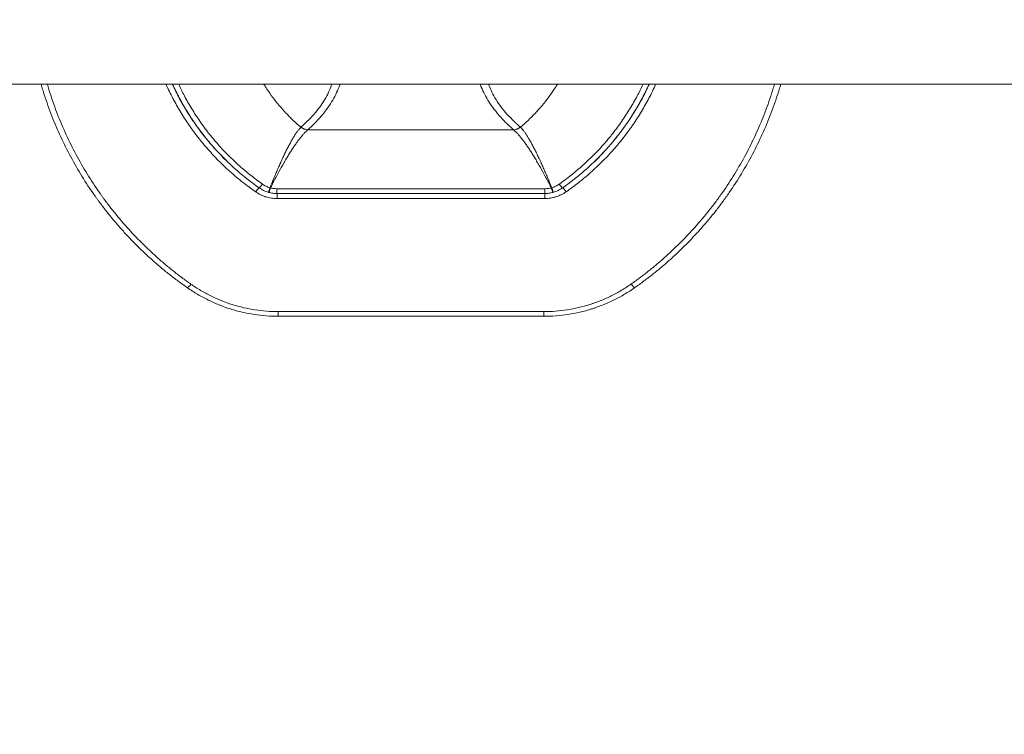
# Model space of a CAD drawing. Header units: millimetres. Extents: x -10 to 594, y 0 to 420.
# Tile 252 of 256: x 232.59 to 240.55, y 233.09 to 238.87. Entities that reach past the tile are written whole.
import ezdxf

# ---------------------------------------------------------------- set-up
doc = ezdxf.new("R2010")
doc.units = ezdxf.units.MM
doc.layers.add('1', color=7, linetype='Continuous', true_color=0xffffff)

msp = doc.modelspace()

# ---------------------------------------------------------------- linework, layer by layer
at = {"layer": '1', "color": 155, "linetype": 'Continuous', "lineweight": 18}
for p, q in [((209.8742, 238.3475), (257.0753, 238.3475)), ((209.8742, 238.3475), (257.0753, 238.3475)), ((234.6711, 237.4641), (234.6711, 237.4641)), ((236.8341, 237.4641), (236.8342, 237.4641)), ((236.9002, 237.473), (236.9003, 237.473)), ((234.6806, 236.4717), (234.6806, 236.4717)), ((236.8267, 236.4717), (236.8267, 236.4718))]:
    msp.add_line(p, q, dxfattribs=at)
at = {"layer": '1', "color": 155, "linetype": 'Continuous', "lineweight": 13}
msp.add_line((234.9207, 237.9792), (236.5812, 237.9792), dxfattribs=at)
for centre, major_axis, ratio, start_param, end_param in [((234.9187, 238.0734), (0.0698, -0.0716), 0.920336, 4.856808, 5.468617), ((234.9207, 238.0753), (0.0671, -0.0741), 0.919666, 4.89071, 5.50487), ((236.5813, 238.0753), (0.0663, 0.0748), 0.9177, 3.908621, 4.52278), ((236.5834, 238.0734), (0.069, 0.0724), 0.918442, 3.944375, 4.556184), ((234.4988, 237.4693), (0.0286, 0.041), 0.093181, 6.261892, 7.71576), ((234.5562, 237.5503), (0.0286, 0.041), 0.08923, 3.120307, 4.521523), ((234.6161, 237.5218), (0.0137, 0.0481), 0.019893, 3.11802, 4.48766), ((234.6182, 237.5212), (0.0132, 0.0482), 0.060728, 3.117947, 4.481223), ((234.6711, 237.5141), (0, 0.05), 0.003341, 1.799227, 3.14161), ((236.8341, 237.5141), (0, 0.05), 0.003341, 1.799227, 3.14161), ((236.887, 237.5212), (-0.0132, 0.0482), 0.067169, 1.8002, 3.141855), ((236.8891, 237.5218), (-0.0137, 0.0481), 0.026324, 1.793692, 3.163331), ((236.949, 237.5503), (-0.0287, 0.041), 0.094687, 1.757818, 3.159032), ((237.0066, 237.4693), (-0.0287, 0.041), 0.098635, 4.846761, 6.300631), ((234.6712, 237.4151), (0, 0.05), 0.003341, 4.883528, 6.283238), ((236.8343, 237.4151), (0, 0.05), 0.003341, 4.883528, 6.283238), ((233.976, 236.7434), (-0.0286, -0.041), 0.130253, 6.26181, 7.664146), ((237.5326, 236.7445), (0.0287, -0.0409), 0.135918, 4.898067, 6.300671), ((234.6806, 236.5217), (0, -0.05), 0.003341, 4.961444, 6.283433), ((236.8267, 236.5217), (0, -0.05), 0.003341, 4.961444, 6.283433)]:
    msp.add_ellipse(centre, major_axis=major_axis, ratio=ratio, start_param=start_param, end_param=end_param, dxfattribs=at)
at = {"layer": '1', "color": 155, "linetype": 'Continuous', "lineweight": 18}
for points, degree, knots in [([(284.5775, 228.952), (284.0629, 228.9537), (280.55, 228.9634), (275.5603, 228.9666), (269.0914, 228.9802), (261.365, 228.9915), (253.093, 229.0168), (246.1426, 229.049), (237.9324, 229.0832), (229.7221, 229.1468), (221.4104, 229.2176), (213.4798, 229.2702), (206.5459, 229.3815), (201.6653, 229.4947), (198.0087, 229.6097), (195.2838, 229.7122), (192.5623, 229.8322), (189.8445, 229.9721), (187.1323, 230.1347), (184.0013, 230.3579), (180.6656, 230.6437), (177.6764, 230.9464), (175.0308, 231.254), (172.7261, 231.5541), (170.7602, 231.8342), (169.0929, 232.0893), (167.4314, 232.3618), (165.7771, 232.6521), (164.1317, 232.9614), (162.4961, 233.2899), (160.8704, 233.6384), (159.2551, 234.0075), (157.6503, 234.3986), (156.0563, 234.8116), (154.4731, 235.2471), (153.0632, 235.6582), (151.8138, 236.0415), (150.5694, 236.4394), (149.3323, 236.855), (148.3094, 237.2112), (147.2341, 237.598), (146.0135, 238.0515), (144.899, 238.4795), (143.9937, 238.8395), (142.8887, 239.2923), (141.6886, 239.7983), (140.4932, 240.3166), (139.2067, 240.8922), (137.7303, 241.5763), (136.264, 242.2794), (134.678, 243.0648), (132.8161, 244.0185), (131.1016, 244.9316), (129.3667, 245.8869), (127.7818, 246.7884), (126.4595, 247.5595), (125.26, 248.2694), (124.2258, 248.9078), (123.5002, 249.3548), (122.9184, 249.7159), (122.4836, 249.9833)], 5, [0, 0, 0, 0, 0, 0, 0.015283, 0.104343, 0.148209, 0.192151, 0.229502, 0.260994, 0.310796, 0.392089, 0.436031, 0.476403, 0.496728, 0.517047, 0.537355, 0.544946, 0.557655, 0.577946, 0.598232, 0.618517, 0.638809, 0.657882, 0.668046, 0.678219, 0.688402, 0.698585, 0.708746, 0.718887, 0.729009, 0.739114, 0.749204, 0.759282, 0.76935, 0.779412, 0.78947, 0.799529, 0.804424, 0.809593, 0.819664, 0.829745, 0.833077, 0.83984, 0.849951, 0.856739, 0.860082, 0.870232, 0.880405, 0.890596, 0.900782, 0.910962, 0.921136, 0.935843, 0.956181, 0.961791, 0.973179, 0.97845, 0.983951, 1, 1, 1, 1, 1, 1]), ([(122.4836, 249.9833), (122.9184, 249.7159), (123.5002, 249.3548), (124.2258, 248.9078), (125.26, 248.2694), (126.4595, 247.5595), (127.7818, 246.7884), (129.3667, 245.8869), (131.1016, 244.9316), (132.8161, 244.0185), (134.678, 243.0648), (136.264, 242.2794), (137.7303, 241.5763), (139.2067, 240.8922), (140.4932, 240.3166), (141.6886, 239.7983), (142.8887, 239.2923), (143.9937, 238.8395), (144.899, 238.4795), (146.0135, 238.0515), (147.2341, 237.598), (148.3094, 237.2112), (149.3323, 236.855), (150.5694, 236.4394), (151.8138, 236.0415), (153.0632, 235.6582), (154.4731, 235.2471), (156.0563, 234.8116), (157.6503, 234.3986), (159.2551, 234.0075), (160.8704, 233.6384), (162.4961, 233.2899), (164.1317, 232.9614), (165.7771, 232.6521), (167.4314, 232.3618), (169.0929, 232.0893), (170.7602, 231.8342), (172.7261, 231.5541), (175.0308, 231.254), (177.6764, 230.9464), (180.6656, 230.6437), (184.0013, 230.3579), (187.1323, 230.1347), (189.8445, 229.9721), (192.5623, 229.8322), (195.2838, 229.7122), (198.0087, 229.6097), (201.6653, 229.4947), (206.5459, 229.3815), (213.4798, 229.2702), (221.4104, 229.2176), (229.7221, 229.1468), (237.9324, 229.0832), (246.1426, 229.049), (253.093, 229.0168), (261.365, 228.9915), (269.0914, 228.9802), (275.5603, 228.9666), (280.55, 228.9634), (284.0629, 228.9537), (284.5775, 228.952)], 5, [0, 0, 0, 0, 0, 0, 0.016049, 0.02155, 0.026821, 0.038209, 0.043819, 0.064157, 0.078864, 0.089038, 0.099218, 0.109404, 0.119595, 0.129768, 0.139918, 0.143261, 0.150049, 0.16016, 0.166923, 0.170255, 0.180336, 0.190407, 0.195576, 0.200471, 0.21053, 0.220588, 0.23065, 0.240718, 0.250796, 0.260886, 0.270991, 0.281113, 0.291254, 0.301415, 0.311598, 0.321781, 0.331954, 0.342118, 0.361191, 0.381483, 0.401768, 0.422054, 0.442345, 0.455054, 0.462645, 0.482953, 0.503272, 0.523597, 0.563969, 0.607911, 0.689204, 0.739006, 0.770498, 0.807849, 0.851791, 0.895657, 0.984717, 1, 1, 1, 1, 1, 1]), ([(284.8918, 228.8329), (284.3143, 228.8347), (280.7384, 228.844), (275.6857, 228.8459), (269.1536, 228.8579), (261.3639, 228.8673), (253.0915, 228.8905), (246.1409, 228.9208), (237.9303, 228.953), (229.7195, 229.0144), (221.4076, 229.0831), (213.4743, 229.1337), (206.536, 229.2433), (201.6513, 229.3553), (197.9908, 229.4694), (195.2621, 229.5714), (192.5362, 229.6908), (189.8134, 229.8303), (187.0949, 229.9925), (183.9554, 230.2156), (180.6096, 230.5014), (177.61, 230.8043), (174.9544, 231.1123), (172.6406, 231.413), (170.6666, 231.6937), (168.9917, 231.9496), (167.3224, 232.2229), (165.66, 232.5142), (164.006, 232.8246), (162.3615, 233.1545), (160.7268, 233.5044), (159.102, 233.8752), (157.4877, 234.2682), (155.8839, 234.6833), (154.2909, 235.121), (152.8716, 235.5344), (151.614, 235.9199), (150.3621, 236.3198), (149.1175, 236.7376), (148.0877, 237.0959), (147.0058, 237.4848), (145.7785, 237.9403), (144.6577, 238.3704), (143.7468, 238.7323), (142.6362, 239.187), (141.4304, 239.6951), (140.2293, 240.2154), (138.9366, 240.7935), (137.454, 241.4799), (135.9818, 242.1854), (134.3901, 242.973), (132.5222, 243.9292), (130.802, 244.8447), (129.0623, 245.8022), (127.4732, 246.7053), (126.1482, 247.4776), (124.9458, 248.1888), (123.9094, 248.8282), (123.1824, 249.2757), (122.5998, 249.6372), (122.1647, 249.9045)], 5, [0, 0, 0, 0, 0, 0, 0.017123, 0.106016, 0.1498, 0.19366, 0.230941, 0.262374, 0.312083, 0.393224, 0.437084, 0.477381, 0.497668, 0.517949, 0.53822, 0.545796, 0.558481, 0.578734, 0.598982, 0.619229, 0.639484, 0.658521, 0.668666, 0.67882, 0.688984, 0.699148, 0.70929, 0.719412, 0.729515, 0.739601, 0.749672, 0.759731, 0.769781, 0.779824, 0.789864, 0.799904, 0.80479, 0.809948, 0.820001, 0.830063, 0.833388, 0.840139, 0.850232, 0.857006, 0.860343, 0.870475, 0.880628, 0.8908, 0.900968, 0.911128, 0.921284, 0.935963, 0.956263, 0.961862, 0.973229, 0.97849, 0.983981, 1, 1, 1, 1, 1, 1]), ([(122.1647, 249.9045), (122.5998, 249.6372), (123.1824, 249.2757), (123.9094, 248.8282), (124.9458, 248.1888), (126.1482, 247.4776), (127.4732, 246.7053), (129.0623, 245.8022), (130.802, 244.8447), (132.5222, 243.9292), (134.3901, 242.973), (135.9818, 242.1854), (137.454, 241.4799), (138.9366, 240.7935), (140.2293, 240.2154), (141.4304, 239.6951), (142.6362, 239.187), (143.7468, 238.7323), (144.6577, 238.3704), (145.7785, 237.9403), (147.0058, 237.4848), (148.0877, 237.0959), (149.1175, 236.7376), (150.3621, 236.3198), (151.614, 235.9199), (152.8716, 235.5344), (154.2909, 235.121), (155.8839, 234.6833), (157.4877, 234.2682), (159.102, 233.8752), (160.7268, 233.5044), (162.3615, 233.1545), (164.006, 232.8246), (165.66, 232.5142), (167.3224, 232.2229), (168.9917, 231.9496), (170.6666, 231.6937), (172.6406, 231.413), (174.9544, 231.1123), (177.61, 230.8043), (180.6096, 230.5014), (183.9554, 230.2156), (187.0949, 229.9925), (189.8134, 229.8303), (192.5362, 229.6908), (195.2621, 229.5714), (197.9908, 229.4694), (201.6513, 229.3553), (206.536, 229.2433), (213.4743, 229.1337), (221.4076, 229.0831), (229.7195, 229.0144), (237.9303, 228.953), (246.1409, 228.9208), (253.0915, 228.8905), (261.3639, 228.8673), (269.1536, 228.8579), (275.6857, 228.8459), (280.7384, 228.844), (284.3143, 228.8347), (284.8918, 228.8329)], 5, [0, 0, 0, 0, 0, 0, 0.016019, 0.02151, 0.026771, 0.038138, 0.043737, 0.064037, 0.078716, 0.088872, 0.099032, 0.1092, 0.119372, 0.129525, 0.139657, 0.142994, 0.149768, 0.159861, 0.166612, 0.169937, 0.179999, 0.190052, 0.19521, 0.200096, 0.210136, 0.220176, 0.230219, 0.240269, 0.250328, 0.260399, 0.270485, 0.280588, 0.29071, 0.300852, 0.311016, 0.32118, 0.331334, 0.341479, 0.360516, 0.380771, 0.401018, 0.421266, 0.441519, 0.454204, 0.46178, 0.482051, 0.502332, 0.522619, 0.562916, 0.606776, 0.687917, 0.737626, 0.769059, 0.80634, 0.8502, 0.893984, 0.982877, 1, 1, 1, 1, 1, 1]), ([(130.6289, 243.3076), (130.8637, 243.1835), (131.3909, 242.9065), (132.213, 242.4799), (133.3342, 241.91), (134.7615, 241.2052), (136.26, 240.4886), (137.7707, 239.7907), (139.0908, 239.2018), (140.3168, 238.6719), (141.5469, 238.1548), (142.6819, 237.6911), (143.6181, 237.3201), (144.7661, 236.8807), (146.0214, 236.4159), (147.1314, 236.018), (148.1901, 235.6506), (149.467, 235.2232), (150.7522, 234.8138), (152.0447, 234.4189), (153.5039, 233.9951), (155.1391, 233.5472), (156.7843, 233.1229), (158.4395, 232.7215), (160.1041, 232.343), (161.7775, 231.9862), (163.4594, 231.6504), (165.1496, 231.3345), (166.8469, 231.0386), (168.5495, 230.7613), (170.2563, 230.502), (172.2642, 230.2182), (174.6169, 229.9145), (177.3154, 229.6037), (180.3599, 229.2988), (183.7491, 229.0122), (186.9254, 228.7892), (189.6719, 228.6276), (192.4167, 228.4893), (195.1618, 228.3713), (197.9076, 228.271), (201.586, 228.1593), (206.4897, 228.051), (213.4483, 227.9469), (221.3931, 227.9028), (229.7054, 227.8412), (237.9192, 227.7866), (246.1325, 227.7612), (253.0843, 227.7367), (261.3592, 227.7204), (269.3568, 227.7174), (276.097, 227.7106), (281.3557, 227.7137), (285.1358, 227.7053), (285.9197, 227.703)], 5, [0, 0, 0, 0, 0, 0, 0.00874, 0.019595, 0.030455, 0.041323, 0.052195, 0.063047, 0.073876, 0.077443, 0.084684, 0.095471, 0.102687, 0.106241, 0.116996, 0.12774, 0.133254, 0.138476, 0.149208, 0.159939, 0.170674, 0.181415, 0.192166, 0.202931, 0.213711, 0.22451, 0.235328, 0.246169, 0.257032, 0.267897, 0.278749, 0.289592, 0.309941, 0.331589, 0.353231, 0.374873, 0.39652, 0.410078, 0.418176, 0.439843, 0.461519, 0.483203, 0.526275, 0.573154, 0.659881, 0.713012, 0.746609, 0.786457, 0.833337, 0.880134, 0.975148, 1, 1, 1, 1, 1, 1]), ([(285.9197, 227.703), (285.1358, 227.7053), (281.3557, 227.7137), (276.097, 227.7106), (269.3568, 227.7174), (261.3592, 227.7204), (253.0843, 227.7367), (246.1325, 227.7612), (237.9192, 227.7866), (229.7054, 227.8412), (221.3931, 227.9028), (213.4483, 227.9469), (206.4897, 228.051), (201.586, 228.1593), (197.9076, 228.271), (195.1618, 228.3713), (192.4167, 228.4893), (189.6719, 228.6276), (186.9254, 228.7892), (183.7491, 229.0122), (180.3599, 229.2988), (177.3154, 229.6037), (174.6169, 229.9145), (172.2642, 230.2182), (170.2563, 230.502), (168.5495, 230.7613), (166.8469, 231.0386), (165.1496, 231.3345), (163.4594, 231.6504), (161.7775, 231.9862), (160.1041, 232.343), (158.4395, 232.7215), (156.7843, 233.1229), (155.1391, 233.5472), (153.5039, 233.9951), (152.0447, 234.4189), (150.7522, 234.8138), (149.467, 235.2232), (148.1901, 235.6506), (147.1314, 236.018), (146.0214, 236.4159), (144.7661, 236.8807), (143.6181, 237.3201), (142.6819, 237.6911), (141.5469, 238.1548), (140.3168, 238.6719), (139.0908, 239.2018), (137.7707, 239.7907), (136.26, 240.4886), (134.7615, 241.2052), (133.3342, 241.91), (132.213, 242.4799), (131.3909, 242.9065), (130.8637, 243.1835), (130.6289, 243.3076)], 5, [0, 0, 0, 0, 0, 0, 0.024852, 0.119866, 0.166663, 0.213543, 0.253391, 0.286988, 0.340119, 0.426846, 0.473725, 0.516797, 0.538481, 0.560157, 0.581824, 0.589922, 0.60348, 0.625127, 0.646769, 0.668411, 0.690059, 0.710408, 0.721251, 0.732103, 0.742968, 0.753831, 0.764672, 0.77549, 0.786289, 0.797069, 0.807834, 0.818585, 0.829326, 0.840061, 0.850792, 0.861524, 0.866746, 0.87226, 0.883004, 0.893759, 0.897313, 0.904529, 0.915316, 0.922557, 0.926124, 0.936953, 0.947805, 0.958677, 0.969545, 0.980405, 0.99126, 1, 1, 1, 1, 1, 1]), ([(233.9472, 236.7025), (233.9222, 236.72), (233.8974, 236.7378), (233.8485, 236.774), (233.8244, 236.7924), (233.7769, 236.83), (233.7535, 236.8491), (233.7073, 236.888), (233.6845, 236.9078), (233.6396, 236.948), (233.6175, 236.9684), (233.5738, 237.0098), (233.5523, 237.0308), (233.5099, 237.0735), (233.489, 237.0952), (233.4478, 237.1391), (233.3868, 237.2058), (233.3287, 237.2754), (233.2725, 237.3469), (233.254, 237.3711), (233.2314, 237.4018), (233.2269, 237.4079), (233.218, 237.4203), (233.2135, 237.4265), (233.2002, 237.4451), (233.1914, 237.4576), (233.1481, 237.5202), (233.1151, 237.5711), (233.0524, 237.6746), (233.0226, 237.7271), (232.9663, 237.8338), (232.9397, 237.8879), (232.8897, 237.9978), (232.8664, 238.0536), (232.823, 238.1668), (232.8029, 238.2242), (232.78, 238.2971), (232.7734, 238.3185), (232.7671, 238.3401), (232.7651, 238.347)], 3, [0, 0, 0, 0, 0.043988, 0.043988, 0.087976, 0.087976, 0.131964, 0.131964, 0.175952, 0.175952, 0.21994, 0.21994, 0.263928, 0.263928, 0.307916, 0.307916, 0.351904, 0.439879, 0.439879, 0.483867, 0.483867, 0.494864, 0.494864, 0.505861, 0.505861, 0.527855, 0.527855, 0.615831, 0.615831, 0.703807, 0.703807, 0.791783, 0.791783, 0.879759, 0.879759, 0.967735, 0.967735, 0.989729, 1, 1, 1, 1]), ([(233.8279, 238.3461), (233.8447, 238.3092), (233.8807, 238.2363), (233.9211, 238.1656), (233.9637, 238.0959), (233.9861, 238.0615), (234.0155, 238.0193), (234.0215, 238.0109), (234.0335, 237.9942), (234.0396, 237.9858), (234.058, 237.9611), (234.0705, 237.9447), (234.1086, 237.8965), (234.1349, 237.8652), (234.1891, 237.8043), (234.2171, 237.7748), (234.2533, 237.7386), (234.2608, 237.7312), (234.2683, 237.7239)], 3, [0, 0, 0, 0, 0.15942, 0.319279, 0.319279, 0.479138, 0.479138, 0.519103, 0.519103, 0.559068, 0.559068, 0.638998, 0.638998, 0.798857, 0.798857, 0.958716, 0.958716, 1, 1, 1, 1]), ([(234.5274, 237.5093), (234.4937, 237.533), (234.4278, 237.5819), (234.3652, 237.6343), (234.3043, 237.6884), (234.2746, 237.7164), (234.2169, 237.7739), (234.1889, 237.8036), (234.1481, 237.8494), (234.128, 237.8727), (234.1052, 237.9004), (234.0955, 237.9124), (234.0891, 237.9204), (234.0858, 237.9244), (234.0572, 237.9608), (234.0328, 237.9937), (233.9861, 238.0607), (233.9416, 238.1289), (233.8812, 238.2346), (233.8452, 238.3074), (233.8283, 238.3443)], 3, [0, 0, 0, 0, 0.111148, 0.222296, 0.222296, 0.333444, 0.333444, 0.444593, 0.444593, 0.500167, 0.527954, 0.541847, 0.541847, 0.555741, 0.555741, 0.666889, 0.666889, 0.778037, 0.889185, 1, 1, 1, 1]), ([(237.6762, 238.3443), (237.6593, 238.3074), (237.6234, 238.2347), (237.5632, 238.129), (237.5187, 238.0609), (237.4722, 237.994), (237.4478, 237.9611), (237.4192, 237.9248), (237.416, 237.9207), (237.4096, 237.9127), (237.4064, 237.9087), (237.3966, 237.8967), (237.377, 237.873), (237.357, 237.8497), (237.3162, 237.8038), (237.2881, 237.7741), (237.2305, 237.7165), (237.2008, 237.6885), (237.1399, 237.6344), (237.0773, 237.5819), (237.0115, 237.533), (236.9778, 237.5094)], 3, [0, 0, 0, 0, 0.110864, 0.222006, 0.333148, 0.333148, 0.44429, 0.44429, 0.458183, 0.458183, 0.472076, 0.472076, 0.499861, 0.555432, 0.555432, 0.666574, 0.666574, 0.777716, 0.777716, 0.888858, 1, 1, 1, 1]), ([(237.2319, 237.7191), (237.2411, 237.728), (237.2503, 237.737), (237.2881, 237.7748), (237.316, 237.8043), (237.3702, 237.8652), (237.3964, 237.8965), (237.4345, 237.9448), (237.447, 237.9611), (237.4653, 237.9859), (237.4714, 237.9942), (237.4834, 238.0109), (237.4894, 238.0193), (237.5188, 238.0616), (237.5412, 238.0959), (237.5837, 238.1656), (237.624, 238.2362), (237.6598, 238.309), (237.6767, 238.3458)], 3, [0, 0, 0, 0, 0.049966, 0.049966, 0.208464, 0.208464, 0.366961, 0.366961, 0.44621, 0.44621, 0.485834, 0.485834, 0.525459, 0.525459, 0.683956, 0.683956, 0.842454, 1, 1, 1, 1]), ([(238.7403, 238.3469), (238.7384, 238.3403), (238.7321, 238.3189), (238.7256, 238.2977), (238.7027, 238.2249), (238.6827, 238.1676), (238.6394, 238.0545), (238.6162, 237.9987), (238.5664, 237.8889), (238.5399, 237.8348), (238.4838, 237.7281), (238.4542, 237.6756), (238.3916, 237.5722), (238.3587, 237.5213), (238.3155, 237.4587), (238.3067, 237.4462), (238.2934, 237.4276), (238.289, 237.4214), (238.28, 237.4091), (238.2576, 237.3783), (238.2346, 237.3481), (238.1785, 237.2766), (238.1399, 237.2302), (238.08, 237.1625), (238.0598, 237.1402), (238.0187, 237.0963), (237.9979, 237.0747), (237.9344, 237.0106), (237.8909, 236.9691), (237.8237, 236.9089), (237.8009, 236.8891), (237.7548, 236.8503), (237.7314, 236.8312), (237.6839, 236.7937), (237.6599, 236.7752), (237.6111, 236.739), (237.5864, 236.7212), (237.5614, 236.7036)], 3, [0, 0, 0, 0, 0.009945, 0.031946, 0.031946, 0.119951, 0.119951, 0.207956, 0.207956, 0.295961, 0.295961, 0.383966, 0.383966, 0.47197, 0.47197, 0.493972, 0.493972, 0.504972, 0.504972, 0.515973, 0.559975, 0.559975, 0.64798, 0.64798, 0.691983, 0.691983, 0.735985, 0.735985, 0.82399, 0.82399, 0.867993, 0.867993, 0.911995, 0.911995, 0.955998, 0.955998, 1, 1, 1, 1]), ([(234.6023, 237.4737), (234.5956, 237.4756), (234.589, 237.4778), (234.576, 237.4827), (234.5633, 237.4882), (234.5449, 237.4978), (234.5332, 237.5053), (234.5274, 237.5093)], 3, [0, 0, 0, 0, 0.25, 0.25, 0.5, 0.75, 1, 1, 1, 1]), ([(236.9778, 237.5094), (236.972, 237.5053), (236.9603, 237.4979), (236.942, 237.4882), (236.9292, 237.4827), (236.9162, 237.4778), (236.9096, 237.4756), (236.9029, 237.4737)], 3, [0, 0, 0, 0, 0.25, 0.5, 0.75, 0.75, 1, 1, 1, 1]), ([(234.6711, 237.4641), (234.6598, 237.4641), (234.6487, 237.4649), (234.6267, 237.4678), (234.6158, 237.47), (234.6049, 237.473)], 3, [0, 0, 0, 0, 0.5, 0.5, 1, 1, 1, 1]), ([(236.9003, 237.473), (236.8895, 237.47), (236.8785, 237.4678), (236.8565, 237.4649), (236.8454, 237.4641), (236.8342, 237.4641)], 3, [0, 0, 0, 0, 0.5, 0.5, 1, 1, 1, 1]), ([(234.6806, 236.4717), (234.6477, 236.4717), (234.615, 236.473), (234.55, 236.478), (234.4854, 236.4854), (234.4216, 236.4978), (234.3741, 236.5088), (234.3583, 236.5128), (234.3268, 236.5214), (234.311, 236.5261), (234.2641, 236.5409), (234.2334, 236.5519), (234.1731, 236.5761), (234.114, 236.6025), (234.0571, 236.6332), (234.0013, 236.6662), (233.974, 236.6838), (233.9472, 236.7025)], 3, [0, 0, 0, 0, 0.125, 0.125, 0.25, 0.375, 0.375, 0.4375, 0.4375, 0.5, 0.5, 0.625, 0.625, 0.75, 0.875, 0.875, 1, 1, 1, 1]), ([(233.9758, 236.732), (234.0015, 236.7139), (234.0277, 236.697), (234.0812, 236.6652), (234.1359, 236.6356), (234.1927, 236.6101), (234.2506, 236.5868), (234.2801, 236.5761), (234.3177, 236.5642), (234.3252, 236.5619), (234.3403, 236.5575), (234.363, 236.551), (234.3858, 236.5452), (234.4315, 236.5345), (234.4928, 236.5226), (234.5549, 236.5154), (234.6174, 236.5106), (234.6488, 236.5094), (234.6805, 236.5094)], 3, [0, 0, 0, 0, 0.125, 0.125, 0.25, 0.375, 0.375, 0.5, 0.5, 0.53125, 0.53125, 0.5625, 0.625, 0.625, 0.75, 0.875, 0.875, 1, 1, 1, 1]), ([(236.8266, 236.5094), (236.8583, 236.5094), (236.8898, 236.5106), (236.9524, 236.5155), (237.0147, 236.5227), (237.0761, 236.5347), (237.1372, 236.549), (237.1675, 236.5573), (237.2052, 236.5693), (237.2127, 236.5718), (237.2276, 236.5768), (237.2499, 236.5846), (237.2719, 236.593), (237.3154, 236.6106), (237.3723, 236.6362), (237.427, 236.666), (237.4805, 236.698), (237.5068, 236.715), (237.5324, 236.7331)], 3, [0, 0, 0, 0, 0.125, 0.125, 0.25, 0.375, 0.375, 0.5, 0.5, 0.53125, 0.53125, 0.5625, 0.625, 0.625, 0.75, 0.875, 0.875, 1, 1, 1, 1]), ([(237.5614, 236.7036), (237.5347, 236.6848), (237.5073, 236.6672), (237.4515, 236.6341), (237.3946, 236.6031), (237.3353, 236.5766), (237.29, 236.5584), (237.2748, 236.5526), (237.2517, 236.5443), (237.244, 236.5416), (237.2284, 236.5363), (237.2206, 236.5338), (237.1814, 236.5214), (237.1499, 236.5127), (237.0863, 236.4979), (237.0224, 236.4855), (236.9577, 236.478), (236.8925, 236.473), (236.8597, 236.4718), (236.8267, 236.4718)], 3, [0, 0, 0, 0, 0.125, 0.125, 0.25, 0.375, 0.375, 0.4375, 0.4375, 0.46875, 0.46875, 0.5, 0.5, 0.625, 0.625, 0.75, 0.875, 0.875, 1, 1, 1, 1])]:
    msp.add_open_spline(points, degree=degree, knots=knots, dxfattribs=at)
at = {"layer": '1', "color": 155, "linetype": 'Continuous', "lineweight": 13}
for points, knots in [([(232.8157, 238.3468), (232.8167, 238.3434), (232.822, 238.3254), (232.8274, 238.3075), (232.85, 238.2356), (232.8696, 238.1789), (232.9123, 238.0671), (232.9352, 238.0121), (232.9843, 237.9036), (233.0105, 237.8501), (233.0659, 237.7448), (233.0951, 237.6929), (233.1568, 237.5907), (233.1892, 237.5404), (233.2318, 237.4785), (233.2405, 237.4662), (233.2536, 237.4477), (233.2579, 237.4416), (233.2668, 237.4294), (233.2889, 237.399), (233.3115, 237.3692), (233.3668, 237.2985), (233.405, 237.2526), (233.464, 237.1857), (233.484, 237.1637), (233.5246, 237.1203), (233.5452, 237.0989), (233.5869, 237.0567), (233.6081, 237.0359), (233.6511, 236.9949), (233.6729, 236.9748), (233.7171, 236.935), (233.7395, 236.9155), (233.785, 236.877), (233.808, 236.8581), (233.8549, 236.821), (233.8786, 236.8027), (233.9267, 236.7669), (233.9511, 236.7493), (233.9758, 236.732)], [0, 0, 0, 0, 0.005239, 0.027345, 0.027345, 0.115768, 0.115768, 0.204191, 0.204191, 0.292614, 0.292614, 0.381038, 0.381038, 0.469461, 0.469461, 0.491567, 0.491567, 0.50262, 0.50262, 0.513672, 0.557884, 0.557884, 0.646307, 0.646307, 0.690519, 0.690519, 0.73473, 0.73473, 0.778942, 0.778942, 0.823154, 0.823154, 0.867365, 0.867365, 0.911577, 0.911577, 0.955788, 0.955788, 1, 1, 1, 1]), ([(234.499, 237.4776), (234.4644, 237.5017), (234.3969, 237.5516), (234.3009, 237.6317), (234.2403, 237.6885), (234.1813, 237.7471), (234.1527, 237.7773), (234.0972, 237.8393), (234.0703, 237.8712), (234.0313, 237.9204), (234.0185, 237.937), (233.9996, 237.9623), (233.9934, 237.9708), (233.9811, 237.9879), (233.975, 237.9965), (233.9448, 238.0395), (233.9219, 238.0745), (233.8782, 238.1456), (233.8368, 238.2179), (233.7974, 238.2974), (233.7779, 238.3403), (233.7756, 238.3454)], [0, 0, 0, 0, 0.109481, 0.218962, 0.328443, 0.328443, 0.437924, 0.437924, 0.547405, 0.547405, 0.602146, 0.602146, 0.629516, 0.629516, 0.656886, 0.656886, 0.766367, 0.766367, 0.875848, 0.98533, 1, 1, 1, 1]), ([(233.8775, 238.3447), (233.892, 238.3136), (233.925, 238.2472), (233.9813, 238.1482), (234.0248, 238.0813), (234.0705, 238.0156), (234.0943, 237.9833), (234.1223, 237.9476), (234.1255, 237.9436), (234.1318, 237.9357), (234.1412, 237.924), (234.1636, 237.8968), (234.1832, 237.874), (234.2231, 237.829), (234.2505, 237.7999), (234.3069, 237.7433), (234.365, 237.6885), (234.4568, 237.6113), (234.5213, 237.5632), (234.5543, 237.54)], [0, 0, 0, 0, 0.097065, 0.209932, 0.322799, 0.322799, 0.435666, 0.435666, 0.449774, 0.449774, 0.463883, 0.492099, 0.548533, 0.548533, 0.6614, 0.6614, 0.774266, 0.887133, 1, 1, 1, 1]), ([(234.5657, 238.3457), (234.5737, 238.3329), (234.5966, 238.2972), (234.6368, 238.2402), (234.6708, 238.1971), (234.7061, 238.1549), (234.7243, 238.1342), (234.748, 238.109), (234.7528, 238.104), (234.7624, 238.094), (234.7769, 238.0791), (234.7917, 238.0646), (234.8218, 238.036), (234.8424, 238.0175), (234.8635, 237.9995)], [0, 0, 0, 0, 0.098856, 0.279084, 0.459313, 0.459313, 0.639542, 0.639542, 0.684599, 0.684599, 0.729657, 0.819771, 0.819771, 1, 1, 1, 1]), ([(234.8655, 238.0014), (234.8873, 238.0207), (234.9079, 238.04), (234.9463, 238.0789), (234.9643, 238.0984), (234.9975, 238.1376), (235.0128, 238.1574), (235.0407, 238.197), (235.0533, 238.217), (235.076, 238.2571), (235.086, 238.2773), (235.1019, 238.3141), (235.1082, 238.3307), (235.1138, 238.3474)], [0, 0, 0, 0, 0.172069, 0.172069, 0.344138, 0.344138, 0.516207, 0.516207, 0.688276, 0.688276, 0.860345, 0.860345, 1, 1, 1, 1]), ([(235.1804, 238.3475), (235.1796, 238.345), (235.1787, 238.3424), (235.1707, 238.3196), (235.1625, 238.2993), (235.1438, 238.2589), (235.1334, 238.2387), (235.11, 238.1984), (235.097, 238.1782), (235.0686, 238.1381), (235.0531, 238.1181), (235.028, 238.0882), (235.0193, 238.0782), (235.0057, 238.0633), (235.0011, 238.0583), (234.9918, 238.0483), (234.968, 238.0235), (234.9424, 237.9988), (234.9207, 237.9792)], [0, 0, 0, 0, 0.020168, 0.020168, 0.183474, 0.183474, 0.346779, 0.346779, 0.510084, 0.510084, 0.673389, 0.673389, 0.755042, 0.755042, 0.795868, 0.795868, 0.836695, 1, 1, 1, 1]), ([(236.5812, 237.9792), (236.559, 237.9989), (236.538, 238.0187), (236.4985, 238.0583), (236.48, 238.0782), (236.4456, 238.118), (236.4297, 238.138), (236.4003, 238.1781), (236.3869, 238.1982), (236.3626, 238.2385), (236.3516, 238.2586), (236.332, 238.2991), (236.3233, 238.3194), (236.3147, 238.3423), (236.3138, 238.3449), (236.3128, 238.3475)], [0, 0, 0, 0, 0.163232, 0.163232, 0.326464, 0.326464, 0.489696, 0.489696, 0.652928, 0.652928, 0.81616, 0.81616, 0.979392, 0.979392, 1, 1, 1, 1]), ([(236.38, 238.3473), (236.386, 238.3307), (236.3926, 238.3142), (236.4093, 238.2775), (236.4198, 238.2573), (236.4433, 238.2172), (236.4564, 238.1972), (236.4852, 238.1575), (236.501, 238.1378), (236.5352, 238.0985), (236.5536, 238.0789), (236.5783, 238.0546), (236.5833, 238.0497), (236.5935, 238.04), (236.609, 238.0255), (236.6252, 238.011), (236.6363, 238.0014)], [0, 0, 0, 0, 0.138989, 0.138989, 0.311191, 0.311191, 0.483393, 0.483393, 0.655595, 0.655595, 0.827798, 0.827798, 0.870848, 0.870848, 0.913899, 1, 1, 1, 1]), ([(236.6384, 237.9995), (236.6594, 238.0175), (236.7005, 238.0545), (236.7394, 238.0938), (236.7631, 238.1191), (236.7678, 238.1241), (236.7771, 238.1344), (236.7909, 238.1498), (236.8044, 238.1655), (236.8308, 238.1971), (236.8648, 238.2402), (236.9049, 238.2973), (236.9277, 238.333), (236.9357, 238.3457)], [0, 0, 0, 0, 0.180229, 0.360458, 0.360458, 0.405515, 0.405515, 0.450572, 0.540687, 0.540687, 0.720916, 0.901144, 1, 1, 1, 1]), ([(236.9505, 237.54), (236.9836, 237.5632), (237.048, 237.6113), (237.1092, 237.6628), (237.1688, 237.716), (237.1978, 237.7434), (237.2542, 237.8), (237.2816, 237.8292), (237.3215, 237.8742), (237.3412, 237.8971), (237.3603, 237.9204), (237.3698, 237.9322), (237.373, 237.9361), (237.3793, 237.944), (237.4074, 237.9795), (237.4342, 238.0158), (237.4796, 238.0815), (237.5231, 238.1484), (237.5791, 238.2471), (237.612, 238.3133), (237.6264, 238.3442)], [0, 0, 0, 0, 0.112918, 0.225836, 0.225836, 0.338753, 0.338753, 0.451671, 0.451671, 0.50813, 0.53636, 0.53636, 0.550474, 0.550474, 0.564589, 0.677507, 0.677507, 0.790425, 0.903342, 1, 1, 1, 1]), ([(237.7295, 238.3457), (237.7275, 238.3412), (237.7083, 238.2989), (237.6694, 238.2201), (237.6283, 238.148), (237.5849, 238.077), (237.562, 238.042), (237.5321, 237.999), (237.526, 237.9905), (237.5138, 237.9734), (237.5076, 237.9649), (237.4888, 237.9396), (237.476, 237.923), (237.4565, 237.8982), (237.4499, 237.89), (237.4366, 237.8738), (237.4166, 237.8495), (237.396, 237.8257), (237.3543, 237.7789), (237.3255, 237.7485), (237.2664, 237.6896), (237.2359, 237.661), (237.1889, 237.6194), (237.1651, 237.5989), (237.1408, 237.5789), (237.1245, 237.5657), (237.1163, 237.5591), (237.075, 237.5267), (237.0413, 237.5017), (237.0068, 237.4776)], [0, 0, 0, 0, 0.013131, 0.122783, 0.232435, 0.232435, 0.342087, 0.342087, 0.3695, 0.3695, 0.396913, 0.396913, 0.451739, 0.451739, 0.479152, 0.479152, 0.506565, 0.561391, 0.561391, 0.671044, 0.671044, 0.780696, 0.780696, 0.835522, 0.862935, 0.862935, 0.890348, 0.890348, 1, 1, 1, 1]), ([(237.5324, 236.7331), (237.5571, 236.7504), (237.5814, 236.7681), (237.6294, 236.8039), (237.6531, 236.8221), (237.6999, 236.8593), (237.7229, 236.8781), (237.7683, 236.9166), (237.7907, 236.9361), (237.8569, 236.9957), (237.8998, 237.0367), (237.9622, 237.1), (237.9827, 237.1214), (238.0232, 237.1648), (238.0431, 237.1869), (238.1019, 237.2538), (238.14, 237.2997), (238.1951, 237.3703), (238.2177, 237.4002), (238.2398, 237.4306), (238.2486, 237.4427), (238.253, 237.4489), (238.2661, 237.4672), (238.2747, 237.4796), (238.3172, 237.5414), (238.3496, 237.5917), (238.4111, 237.6939), (238.4402, 237.7457), (238.4954, 237.8511), (238.5214, 237.9045), (238.5703, 238.013), (238.5932, 238.068), (238.6357, 238.1797), (238.6554, 238.2363), (238.6778, 238.3082), (238.6832, 238.3258), (238.6884, 238.3435), (238.6893, 238.3467)], [0, 0, 0, 0, 0.044227, 0.044227, 0.088454, 0.088454, 0.132682, 0.132682, 0.176909, 0.176909, 0.265363, 0.265363, 0.309591, 0.309591, 0.353818, 0.353818, 0.442272, 0.442272, 0.4865, 0.497556, 0.497556, 0.508613, 0.508613, 0.530727, 0.530727, 0.619181, 0.619181, 0.707636, 0.707636, 0.79609, 0.79609, 0.884545, 0.884545, 0.972999, 0.972999, 0.995113, 1, 1, 1, 1]), ([(234.614, 237.5108), (234.6197, 237.5249), (234.6312, 237.5527), (234.6482, 237.5934), (234.6651, 237.6331), (234.6819, 237.6718), (234.6945, 237.7), (234.7015, 237.7154), (234.7043, 237.7216), (234.7057, 237.7246), (234.7098, 237.7337), (234.7126, 237.7397), (234.7209, 237.7575), (234.7317, 237.7806), (234.7478, 237.8135), (234.7635, 237.8446), (234.7739, 237.8641), (234.7815, 237.8782), (234.7841, 237.8829), (234.7879, 237.8897), (234.7892, 237.8919), (234.7917, 237.8964), (234.793, 237.8986), (234.7992, 237.9095), (234.8091, 237.9261), (234.8234, 237.9485), (234.8326, 237.9617), (234.8416, 237.974), (234.8461, 237.9798), (234.8549, 237.9903), (234.8592, 237.9952), (234.8635, 237.9995)], [0, 0, 0, 0, 0.0625, 0.125, 0.1875, 0.25, 0.3125, 0.328125, 0.328125, 0.34375, 0.34375, 0.375, 0.375, 0.4375, 0.5, 0.5625, 0.625, 0.625, 0.65625, 0.65625, 0.671875, 0.671875, 0.6875, 0.6875, 0.75, 0.8125, 0.875, 0.875, 0.9375, 0.9375, 1, 1, 1, 1]), ([(234.9186, 237.9775), (234.9136, 237.9733), (234.9085, 237.9687), (234.8982, 237.9585), (234.8929, 237.953), (234.8821, 237.9412), (234.8711, 237.9286), (234.854, 237.9073), (234.8421, 237.8914), (234.8346, 237.881), (234.833, 237.8789), (234.83, 237.8747), (234.8284, 237.8725), (234.8238, 237.866), (234.8208, 237.8616), (234.8115, 237.8481), (234.799, 237.8295), (234.7799, 237.7998), (234.7605, 237.7684), (234.7473, 237.7464), (234.7373, 237.7294), (234.7339, 237.7236), (234.7289, 237.7149), (234.7272, 237.712), (234.7238, 237.7061), (234.7154, 237.6914), (234.7069, 237.6764), (234.6866, 237.6398), (234.673, 237.6147), (234.6525, 237.5759), (234.6456, 237.5628), (234.6353, 237.543), (234.6318, 237.5363), (234.6249, 237.5229), (234.6215, 237.5161), (234.618, 237.5093)], [0, 0, 0, 0, 0.0625, 0.0625, 0.125, 0.125, 0.1875, 0.25, 0.3125, 0.3125, 0.328125, 0.328125, 0.34375, 0.34375, 0.375, 0.375, 0.4375, 0.5, 0.5625, 0.625, 0.625, 0.65625, 0.65625, 0.671875, 0.671875, 0.6875, 0.75, 0.75, 0.875, 0.875, 0.9375, 0.9375, 0.96875, 0.96875, 1, 1, 1, 1]), ([(236.8869, 237.5094), (236.8834, 237.5161), (236.8799, 237.5229), (236.873, 237.5363), (236.8695, 237.543), (236.8592, 237.5629), (236.8523, 237.5759), (236.8316, 237.6147), (236.818, 237.6398), (236.7975, 237.6764), (236.789, 237.6914), (236.7805, 237.7061), (236.7771, 237.712), (236.7754, 237.7149), (236.7703, 237.7236), (236.7669, 237.7294), (236.7569, 237.7464), (236.7435, 237.7684), (236.7239, 237.7999), (236.7047, 237.8295), (236.692, 237.8481), (236.6826, 237.8616), (236.6795, 237.866), (236.6748, 237.8725), (236.6733, 237.8747), (236.6702, 237.8789), (236.6687, 237.881), (236.661, 237.8914), (236.649, 237.9073), (236.6316, 237.9286), (236.6204, 237.9412), (236.6095, 237.953), (236.6041, 237.9585), (236.5936, 237.9687), (236.5884, 237.9733), (236.5833, 237.9775)], [0, 0, 0, 0, 0.03125, 0.03125, 0.0625, 0.0625, 0.125, 0.125, 0.25, 0.25, 0.3125, 0.328125, 0.328125, 0.34375, 0.34375, 0.375, 0.375, 0.4375, 0.5, 0.5625, 0.625, 0.625, 0.65625, 0.65625, 0.671875, 0.671875, 0.6875, 0.6875, 0.75, 0.8125, 0.875, 0.875, 0.9375, 0.9375, 1, 1, 1, 1]), ([(236.6384, 237.9995), (236.6427, 237.9952), (236.6471, 237.9903), (236.6561, 237.9798), (236.6607, 237.974), (236.6699, 237.9617), (236.6793, 237.9485), (236.6938, 237.9261), (236.7038, 237.9095), (236.7102, 237.8986), (236.7115, 237.8964), (236.7141, 237.892), (236.7153, 237.8897), (236.7192, 237.8829), (236.7218, 237.8782), (236.7296, 237.8641), (236.7401, 237.8446), (236.756, 237.8135), (236.7722, 237.7806), (236.7833, 237.7575), (236.7916, 237.7397), (236.7944, 237.7337), (236.7986, 237.7246), (236.8, 237.7216), (236.8028, 237.7154), (236.8099, 237.7), (236.8225, 237.6718), (236.8395, 237.6331), (236.8565, 237.5934), (236.8736, 237.5527), (236.8851, 237.5249), (236.8909, 237.5108)], [0, 0, 0, 0, 0.0625, 0.0625, 0.125, 0.125, 0.1875, 0.25, 0.3125, 0.3125, 0.328125, 0.328125, 0.34375, 0.34375, 0.375, 0.375, 0.4375, 0.5, 0.5625, 0.625, 0.625, 0.65625, 0.65625, 0.671875, 0.671875, 0.6875, 0.75, 0.8125, 0.875, 0.9375, 1, 1, 1, 1]), ([(234.5543, 237.54), (234.5635, 237.5336), (234.573, 237.5279), (234.5879, 237.5206), (234.5981, 237.5161), (234.6086, 237.5124), (234.614, 237.5108)], [0, 0, 0, 0, 0.5, 0.5, 0.75, 1, 1, 1, 1]), ([(234.618, 237.5093), (234.6267, 237.5071), (234.6354, 237.5055), (234.6531, 237.5033), (234.6619, 237.5028), (234.6709, 237.5028)], [0, 0, 0, 0, 0.5, 0.5, 1, 1, 1, 1]), ([(234.6709, 237.5028), (234.7042, 237.5028), (234.7376, 237.5028), (234.9042, 237.5028), (235.0376, 237.5028), (235.7253, 237.5028), (236.2796, 237.5028), (236.834, 237.5028)], [0, 0, 0, 0, 0.04623, 0.04623, 0.231151, 0.231151, 1, 1, 1, 1]), ([(236.834, 237.5028), (236.8429, 237.5028), (236.8518, 237.5033), (236.8695, 237.5055), (236.8782, 237.5072), (236.8869, 237.5094)], [0, 0, 0, 0, 0.5, 0.5, 1, 1, 1, 1]), ([(236.8909, 237.5108), (236.8963, 237.5124), (236.9068, 237.5161), (236.9169, 237.5206), (236.9318, 237.5279), (236.9414, 237.5336), (236.9505, 237.54)], [0, 0, 0, 0, 0.25, 0.5, 0.5, 1, 1, 1, 1]), ([(234.6714, 237.4236), (234.6637, 237.4236), (234.6483, 237.4242), (234.6256, 237.4268), (234.6032, 237.4311), (234.5885, 237.4351), (234.5793, 237.438), (234.5775, 237.4386), (234.5738, 237.4398), (234.572, 237.4404), (234.5666, 237.4423), (234.563, 237.4437), (234.5523, 237.4479), (234.5383, 237.4541), (234.5182, 237.465), (234.5053, 237.4732), (234.499, 237.4776)], [0, 0, 0, 0, 0.125, 0.25, 0.375, 0.5, 0.5, 0.53125, 0.53125, 0.5625, 0.5625, 0.625, 0.625, 0.75, 0.875, 1, 1, 1, 1]), ([(236.8345, 237.4236), (236.8011, 237.4236), (236.7678, 237.4236), (236.6011, 237.4236), (236.4678, 237.4236), (235.7801, 237.4236), (235.2257, 237.4236), (234.6714, 237.4236)], [0, 0, 0, 0, 0.04623, 0.04623, 0.231151, 0.231151, 1, 1, 1, 1]), ([(237.0068, 237.4776), (237.0005, 237.4732), (236.9876, 237.465), (236.9676, 237.4542), (236.9467, 237.4449), (236.9324, 237.4398), (236.9232, 237.4369), (236.9214, 237.4364), (236.9177, 237.4353), (236.9158, 237.4348), (236.9103, 237.4332), (236.9065, 237.4323), (236.8953, 237.4297), (236.8803, 237.4268), (236.8575, 237.4242), (236.8422, 237.4236), (236.8345, 237.4236)], [0, 0, 0, 0, 0.125, 0.25, 0.375, 0.5, 0.5, 0.53125, 0.53125, 0.5625, 0.5625, 0.625, 0.625, 0.75, 0.875, 1, 1, 1, 1]), ([(234.6805, 236.5094), (234.7138, 236.5094), (234.7471, 236.5094), (234.9138, 236.5094), (235.0471, 236.5094), (235.7292, 236.5094), (236.2779, 236.5094), (236.8266, 236.5094)], [0, 0, 0, 0, 0.046596, 0.046596, 0.232978, 0.232978, 1, 1, 1, 1])]:
    msp.add_open_spline(points, degree=3, knots=knots, dxfattribs=at)
for points in [[(234.8635, 237.9995), (234.8642, 238.0002), (234.8648, 238.0008), (234.8655, 238.0014)], [(234.9207, 237.9792), (234.92, 237.9786), (234.9193, 237.9781), (234.9186, 237.9775)], [(236.5833, 237.9775), (236.5826, 237.9781), (236.5819, 237.9786), (236.5812, 237.9792)], [(236.6363, 238.0014), (236.637, 238.0008), (236.6377, 238.0002), (236.6384, 237.9995)], [(234.614, 237.5108), (234.6153, 237.5103), (234.6167, 237.5098), (234.618, 237.5093)], [(236.8869, 237.5094), (236.8882, 237.5098), (236.8896, 237.5103), (236.8909, 237.5108)]]:
    msp.add_open_spline(points, degree=3, dxfattribs=at)
at = {"layer": '1', "color": 155, "linetype": 'Continuous', "lineweight": 18}
for points, degree in [([(234.6013, 237.474), (234.6032, 237.4734), (234.605, 237.473)], 2), ([(234.6711, 237.4641), (236.8341, 237.4641)], 1), ([(236.8991, 237.4727), (236.901, 237.4731), (236.9028, 237.4737)], 2), ([(234.6806, 236.4717), (236.8267, 236.4717)], 1)]:
    msp.add_open_spline(points, degree=degree, dxfattribs=at)

doc.saveas('drawing.dxf')
